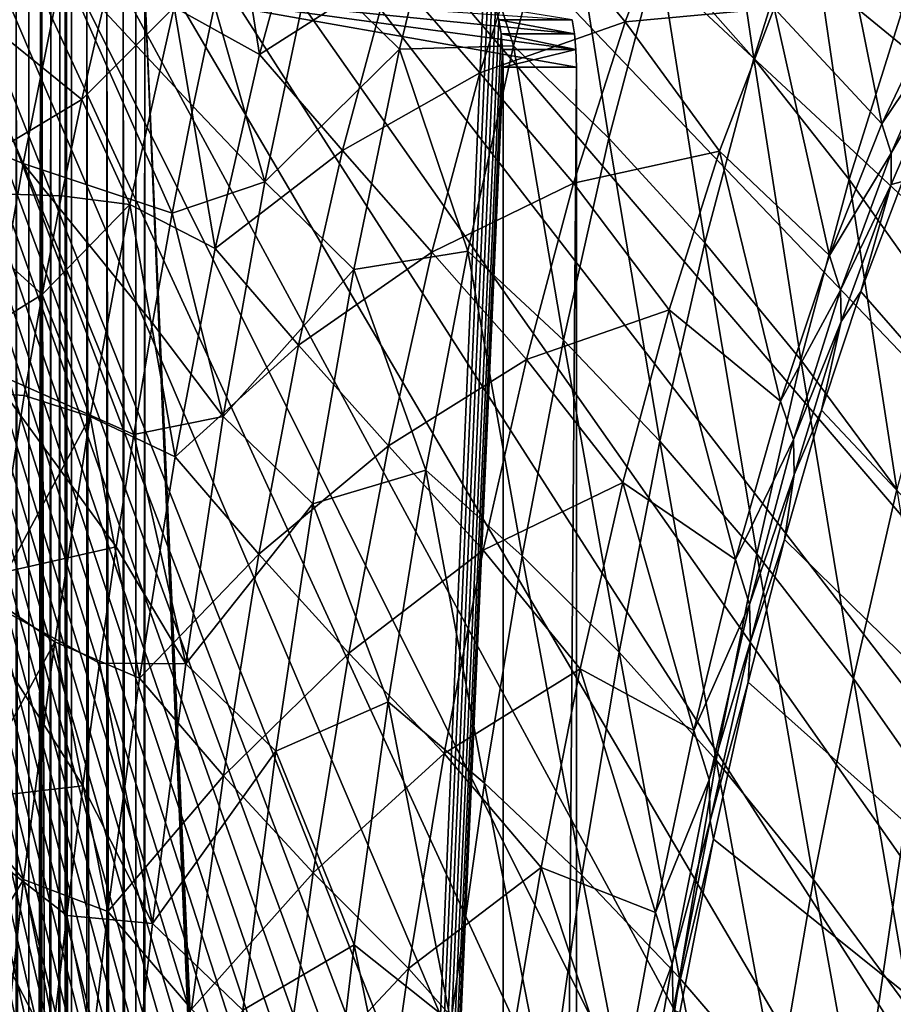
# Model space of a CAD drawing. Header units: millimetres. Extents: x 0 to 99, y -177 to 177.
# Tile 167 of 192: x 16 to 39, y 102 to 128. Entities that reach past the tile are written whole.
import ezdxf

# ---------------------------------------------------------------- set-up
doc = ezdxf.new("R2010")
doc.units = ezdxf.units.MM
doc.header["$LTSCALE"] = 26.699852
for name, color, linetype in [('10', 7, 'CONTINUOUS'), ('20', 7, 'CONTINUOUS'), ('3', 7, 'CONTINUOUS'), ('30', 7, 'CONTINUOUS'), ('5', 7, 'CONTINUOUS'), ('67', 7, 'CONTINUOUS'), ('68', 7, 'CONTINUOUS'), ('69', 7, 'CONTINUOUS'), ('70', 7, 'CONTINUOUS'), ('71', 7, 'CONTINUOUS'), ('73', 7, 'CONTINUOUS'), ('8', 7, 'CONTINUOUS'), ('96', 7, 'CONTINUOUS'), ('97', 7, 'CONTINUOUS')]:
    doc.layers.add(name, color=color, linetype=linetype)

msp = doc.modelspace()

# ---------------------------------------------------------------- linework, layer by layer
at = {"layer": '10', "color": 253, "linetype": 'Continuous', "true_color": 0x9ca8ab}
for points in [[(33.001, 130.06, -20.225), (34.421, 134.581, -14.897), (35.505, 127.222, -18.291), (33.001, 130.06, -20.225)], [(35.505, 127.222, -18.291), (34.421, 134.581, -14.897), (36.902, 131.667, -13.08), (35.505, 127.222, -18.291)], [(27.518, 132.845, -25.303), (26.196, 127.466, -30.32), (23.867, 129.758, -31.106), (27.518, 132.845, -25.303)], [(27.518, 132.845, -25.303), (29.19, 127.556, -26.882), (26.196, 127.466, -30.32), (27.518, 132.845, -25.303)], [(30.51, 132.564, -21.899), (29.19, 127.556, -26.882), (27.518, 132.845, -25.303), (30.51, 132.564, -21.899)], [(29.19, 127.556, -26.882), (30.51, 132.564, -21.899), (31.697, 125.128, -25.119), (29.19, 127.556, -26.882)], [(31.697, 125.128, -25.119), (30.51, 132.564, -21.899), (33.001, 130.06, -20.225), (31.697, 125.128, -25.119)], [(35.505, 127.222, -18.291), (36.902, 131.667, -13.08), (38.011, 124.043, -16.095), (35.505, 127.222, -18.291)], [(38.011, 124.043, -16.095), (36.902, 131.667, -13.08), (39.382, 128.4, -11.015), (38.011, 124.043, -16.095)], [(31.697, 125.128, -25.119), (33.001, 130.06, -20.225), (34.219, 122.378, -23.084), (31.697, 125.128, -25.119)], [(34.219, 122.378, -23.084), (33.001, 130.06, -20.225), (35.505, 127.222, -18.291), (34.219, 122.378, -23.084)], [(21.326, 128.622, -33.928), (23.867, 129.758, -31.106), (22.655, 123.977, -35.734), (21.326, 128.622, -33.928)], [(23.867, 129.758, -31.106), (26.196, 127.466, -30.32), (22.655, 123.977, -35.734), (23.867, 129.758, -31.106)], [(20.766, 125.959, -36.018), (21.326, 128.622, -33.928), (22.655, 123.977, -35.734), (20.766, 125.959, -36.018)], [(38.011, 124.043, -16.095), (39.382, 128.4, -11.015), (40.508, 120.515, -13.637), (38.011, 124.043, -16.095)], [(26.196, 127.466, -30.32), (24.996, 121.678, -34.881), (22.655, 123.977, -35.734), (26.196, 127.466, -30.32)], [(26.196, 127.466, -30.32), (27.985, 122.156, -31.437), (24.996, 121.678, -34.881), (26.196, 127.466, -30.32)], [(29.19, 127.556, -26.882), (27.985, 122.156, -31.437), (26.196, 127.466, -30.32), (29.19, 127.556, -26.882)], [(27.985, 122.156, -31.437), (29.19, 127.556, -26.882), (30.504, 119.814, -29.599), (27.985, 122.156, -31.437)], [(30.504, 119.814, -29.599), (29.19, 127.556, -26.882), (31.697, 125.128, -25.119), (30.504, 119.814, -29.599)], [(34.219, 122.378, -23.084), (35.505, 127.222, -18.291), (36.747, 119.3, -20.775), (34.219, 122.378, -23.084)], [(36.747, 119.3, -20.775), (35.505, 127.222, -18.291), (38.011, 124.043, -16.095), (36.747, 119.3, -20.775)], [(20.22, 123.155, -38.059), (20.766, 125.959, -36.018), (22.655, 123.977, -35.734), (20.22, 123.155, -38.059)], [(30.504, 119.814, -29.599), (31.697, 125.128, -25.119), (33.041, 117.165, -27.478), (30.504, 119.814, -29.599)], [(33.041, 117.165, -27.478), (31.697, 125.128, -25.119), (34.219, 122.378, -23.084), (33.041, 117.165, -27.478)], [(36.747, 119.3, -20.775), (38.011, 124.043, -16.095), (39.268, 115.888, -18.193), (36.747, 119.3, -20.775)], [(39.268, 115.888, -18.193), (38.011, 124.043, -16.095), (40.508, 120.515, -13.637), (39.268, 115.888, -18.193)], [(20.22, 123.155, -38.059), (22.655, 123.977, -35.734), (21.56, 117.814, -39.921), (20.22, 123.155, -38.059)], [(22.655, 123.977, -35.734), (24.996, 121.678, -34.881), (21.56, 117.814, -39.921), (22.655, 123.977, -35.734)], [(19.697, 120.263, -40.01), (20.22, 123.155, -38.059), (21.56, 117.814, -39.921), (19.697, 120.263, -40.01)], [(33.041, 117.165, -27.478), (34.219, 122.378, -23.084), (35.585, 114.202, -25.072), (33.041, 117.165, -27.478)], [(35.585, 114.202, -25.072), (34.219, 122.378, -23.084), (36.747, 119.3, -20.775), (35.585, 114.202, -25.072)], [(27.985, 122.156, -31.437), (26.889, 116.396, -35.585), (24.996, 121.678, -34.881), (27.985, 122.156, -31.437)], [(26.889, 116.396, -35.585), (27.985, 122.156, -31.437), (29.417, 114.151, -33.684), (26.889, 116.396, -35.585)], [(29.417, 114.151, -33.684), (27.985, 122.156, -31.437), (30.504, 119.814, -29.599), (29.417, 114.151, -33.684)], [(24.996, 121.678, -34.881), (23.912, 115.515, -39.009), (21.56, 117.814, -39.921), (24.996, 121.678, -34.881)], [(24.996, 121.678, -34.881), (26.889, 116.396, -35.585), (23.912, 115.515, -39.009), (24.996, 121.678, -34.881)], [(19.207, 117.339, -41.841), (19.697, 120.263, -40.01), (21.56, 117.814, -39.921), (19.207, 117.339, -41.841)], [(29.417, 114.151, -33.684), (30.504, 119.814, -29.599), (31.964, 111.613, -31.491), (29.417, 114.151, -33.684)], [(31.964, 111.613, -31.491), (30.504, 119.814, -29.599), (33.041, 117.165, -27.478), (31.964, 111.613, -31.491)], [(35.585, 114.202, -25.072), (36.747, 119.3, -20.775), (38.126, 110.919, -22.382), (35.585, 114.202, -25.072)], [(38.126, 110.919, -22.382), (36.747, 119.3, -20.775), (39.268, 115.888, -18.193), (38.126, 110.919, -22.382)], [(19.207, 117.339, -41.841), (21.56, 117.814, -39.921), (20.576, 111.305, -43.69), (19.207, 117.339, -41.841)], [(21.56, 117.814, -39.921), (23.912, 115.515, -39.009), (20.576, 111.305, -43.69), (21.56, 117.814, -39.921)], [(18.746, 114.381, -43.562), (19.207, 117.339, -41.841), (20.576, 111.305, -43.69), (18.746, 114.381, -43.562)], [(31.964, 111.613, -31.491), (33.041, 117.165, -27.478), (34.521, 108.777, -29.004), (31.964, 111.613, -31.491)], [(34.521, 108.777, -29.004), (33.041, 117.165, -27.478), (35.585, 114.202, -25.072), (34.521, 108.777, -29.004)], [(26.889, 116.396, -35.585), (25.896, 110.307, -39.344), (23.912, 115.515, -39.009), (26.889, 116.396, -35.585)], [(25.896, 110.307, -39.344), (26.889, 116.396, -35.585), (28.43, 108.168, -37.393), (25.896, 110.307, -39.344)], [(28.43, 108.168, -37.393), (26.889, 116.396, -35.585), (29.417, 114.151, -33.684), (28.43, 108.168, -37.393)], [(38.126, 110.919, -22.382), (39.268, 115.888, -18.193), (40.653, 107.309, -19.407), (38.126, 110.919, -22.382)], [(23.912, 115.515, -39.009), (22.939, 109.012, -42.726), (20.576, 111.305, -43.69), (23.912, 115.515, -39.009)], [(23.912, 115.515, -39.009), (25.896, 110.307, -39.344), (22.939, 109.012, -42.726), (23.912, 115.515, -39.009)], [(18.303, 111.324, -45.216), (18.746, 114.381, -43.562), (20.576, 111.305, -43.69), (18.303, 111.324, -45.216)], [(34.521, 108.777, -29.004), (35.585, 114.202, -25.072), (37.077, 105.636, -26.222), (34.521, 108.777, -29.004)], [(37.077, 105.636, -26.222), (35.585, 114.202, -25.072), (38.126, 110.919, -22.382), (37.077, 105.636, -26.222)], [(28.43, 108.168, -37.393), (29.417, 114.151, -33.684), (30.985, 105.752, -35.14), (28.43, 108.168, -37.393)], [(30.985, 105.752, -35.14), (29.417, 114.151, -33.684), (31.964, 111.613, -31.491), (30.985, 105.752, -35.14)], [(30.985, 105.752, -35.14), (31.964, 111.613, -31.491), (33.551, 103.053, -32.584), (30.985, 105.752, -35.14)], [(33.551, 103.053, -32.584), (31.964, 111.613, -31.491), (34.521, 108.777, -29.004), (33.551, 103.053, -32.584)], [(17.868, 108.097, -46.838), (18.303, 111.324, -45.216), (19.7, 104.481, -47.062), (17.868, 108.097, -46.838)], [(18.303, 111.324, -45.216), (20.576, 111.305, -43.69), (19.7, 104.481, -47.062), (18.303, 111.324, -45.216)], [(20.576, 111.305, -43.69), (22.939, 109.012, -42.726), (19.7, 104.481, -47.062), (20.576, 111.305, -43.69)], [(37.077, 105.636, -26.222), (38.126, 110.919, -22.382), (39.623, 102.185, -23.145), (37.077, 105.636, -26.222)], [(39.623, 102.185, -23.145), (38.126, 110.919, -22.382), (40.653, 107.309, -19.407), (39.623, 102.185, -23.145)], [(25.896, 110.307, -39.344), (25.003, 103.919, -42.732), (22.939, 109.012, -42.726), (25.896, 110.307, -39.344)], [(25.003, 103.919, -42.732), (25.896, 110.307, -39.344), (27.541, 101.895, -40.741), (25.003, 103.919, -42.732)], [(27.541, 101.895, -40.741), (25.896, 110.307, -39.344), (28.43, 108.168, -37.393), (27.541, 101.895, -40.741)], [(22.939, 109.012, -42.726), (22.07, 102.201, -46.05), (19.7, 104.481, -47.062), (22.939, 109.012, -42.726)], [(22.939, 109.012, -42.726), (25.003, 103.919, -42.732), (22.07, 102.201, -46.05), (22.939, 109.012, -42.726)], [(33.551, 103.053, -32.584), (34.521, 108.777, -29.004), (36.119, 100.066, -29.725), (33.551, 103.053, -32.584)], [(36.119, 100.066, -29.725), (34.521, 108.777, -29.004), (37.077, 105.636, -26.222), (36.119, 100.066, -29.725)], [(17.444, 104.689, -48.424), (17.868, 108.097, -46.838), (19.7, 104.481, -47.062), (17.444, 104.689, -48.424)], [(27.541, 101.895, -40.741), (28.43, 108.168, -37.393), (30.099, 99.609, -38.44), (27.541, 101.895, -40.741)], [(30.099, 99.609, -38.44), (28.43, 108.168, -37.393), (30.985, 105.752, -35.14), (30.099, 99.609, -38.44)], [(30.099, 99.609, -38.44), (30.985, 105.752, -35.14), (32.671, 97.058, -35.829), (30.099, 99.609, -38.44)], [(32.671, 97.058, -35.829), (30.985, 105.752, -35.14), (33.551, 103.053, -32.584), (32.671, 97.058, -35.829)], [(36.119, 100.066, -29.725), (37.077, 105.636, -26.222), (38.679, 96.785, -26.562), (36.119, 100.066, -29.725)], [(38.679, 96.785, -26.562), (37.077, 105.636, -26.222), (39.623, 102.185, -23.145), (38.679, 96.785, -26.562)], [(17.039, 101.177, -49.934), (17.444, 104.689, -48.424), (18.923, 97.378, -50.056), (17.039, 101.177, -49.934)], [(17.444, 104.689, -48.424), (19.7, 104.481, -47.062), (18.923, 97.378, -50.056), (17.444, 104.689, -48.424)], [(19.7, 104.481, -47.062), (22.07, 102.201, -46.05), (18.923, 97.378, -50.056), (19.7, 104.481, -47.062)], [(25.003, 103.919, -42.732), (24.205, 97.263, -45.767), (22.07, 102.201, -46.05), (25.003, 103.919, -42.732)], [(24.205, 97.263, -45.767), (25.003, 103.919, -42.732), (26.743, 95.361, -43.745), (24.205, 97.263, -45.767)], [(26.743, 95.361, -43.745), (25.003, 103.919, -42.732), (27.541, 101.895, -40.741), (26.743, 95.361, -43.745)], [(32.671, 97.058, -35.829), (33.551, 103.053, -32.584), (35.247, 94.235, -32.907), (32.671, 97.058, -35.829)], [(35.247, 94.235, -32.907), (33.551, 103.053, -32.584), (36.119, 100.066, -29.725), (35.247, 94.235, -32.907)]]:
    msp.add_3dface(points, dxfattribs=at)
at = {"layer": '20', "color": 253, "linetype": 'Continuous', "true_color": 0x9ca8ab}
for points in [[(38.318, 121.101, -1.397), (89.445, 62.517, 189.411), (39.414, 123.989, 2.692), (38.318, 121.101, -1.397)], [(37.291, 117.981, -5.232), (89.445, 62.517, 189.411), (38.318, 121.101, -1.397), (37.291, 117.981, -5.232)], [(36.31, 114.578, -8.894), (89.445, 62.517, 189.411), (37.291, 117.981, -5.232), (36.31, 114.578, -8.894)], [(35.362, 110.829, -12.429), (89.445, 62.517, 189.411), (36.31, 114.578, -8.894), (35.362, 110.829, -12.429)], [(34.447, 106.696, -15.846), (89.445, 62.517, 189.411), (35.362, 110.829, -12.429), (34.447, 106.696, -15.846)], [(33.561, 102.142, -19.153), (89.445, 62.517, 189.411), (34.447, 106.696, -15.846), (33.561, 102.142, -19.153)]]:
    msp.add_3dface(points, dxfattribs=at)
at = {"layer": '3', "color": 253, "linetype": 'Continuous', "true_color": 0x9ca8ab}
for points in [[(13.381, 131.335, -36.604), (16.298, 124.467, -39.67), (12.315, 126.067, -40.515), (13.381, 131.335, -36.604)], [(17.338, 129.643, -35.831), (16.298, 124.467, -39.67), (13.381, 131.335, -36.604), (17.338, 129.643, -35.831)], [(17.338, 129.643, -35.831), (20.22, 123.155, -38.059), (16.298, 124.467, -39.67), (17.338, 129.643, -35.831)], [(20.766, 125.959, -36.018), (20.22, 123.155, -38.059), (17.338, 129.643, -35.831), (20.766, 125.959, -36.018)], [(21.326, 128.622, -33.928), (20.766, 125.959, -36.018), (17.338, 129.643, -35.831), (21.326, 128.622, -33.928)], [(16.298, 124.467, -39.67), (15.345, 119.045, -43.167), (12.315, 126.067, -40.515), (16.298, 124.467, -39.67)], [(16.298, 124.467, -39.67), (19.207, 117.339, -41.841), (15.345, 119.045, -43.167), (16.298, 124.467, -39.67)], [(19.697, 120.263, -40.01), (19.207, 117.339, -41.841), (16.298, 124.467, -39.67), (19.697, 120.263, -40.01)], [(20.22, 123.155, -38.059), (19.697, 120.263, -40.01), (16.298, 124.467, -39.67), (20.22, 123.155, -38.059)], [(15.345, 119.045, -43.167), (18.746, 114.381, -43.562), (14.476, 113.417, -46.334), (15.345, 119.045, -43.167)], [(19.207, 117.339, -41.841), (18.746, 114.381, -43.562), (15.345, 119.045, -43.167), (19.207, 117.339, -41.841)], [(18.746, 114.381, -43.562), (18.303, 111.324, -45.216), (14.476, 113.417, -46.334), (18.746, 114.381, -43.562)], [(14.476, 113.417, -46.334), (17.868, 108.097, -46.838), (13.689, 107.62, -49.185), (14.476, 113.417, -46.334)], [(18.303, 111.324, -45.216), (17.868, 108.097, -46.838), (14.476, 113.417, -46.334), (18.303, 111.324, -45.216)], [(17.868, 108.097, -46.838), (17.444, 104.689, -48.424), (13.689, 107.62, -49.185), (17.868, 108.097, -46.838)], [(13.689, 107.62, -49.185), (17.039, 101.177, -49.934), (12.979, 101.682, -51.739), (13.689, 107.62, -49.185)], [(17.444, 104.689, -48.424), (17.039, 101.177, -49.934), (13.689, 107.62, -49.185), (17.444, 104.689, -48.424)]]:
    msp.add_3dface(points, dxfattribs=at)
at = {"layer": '30', "color": 253, "linetype": 'Continuous', "true_color": 0x9ca8ab}
for points in [[(40.556, 128.008, 7.565), (39.119, 124.738, 2.176), (40.496, 127.108, 6.885), (40.556, 128.008, 7.565)], [(39.119, 124.738, 2.176), (39.116, 123.91, 1.73), (40.496, 127.108, 6.885), (39.119, 124.738, 2.176)], [(39.116, 123.91, 1.73), (39.414, 123.989, 2.692), (40.496, 127.108, 6.885), (39.116, 123.91, 1.73)], [(39.119, 124.738, 2.176), (37.785, 121.132, -2.822), (39.116, 123.91, 1.73), (39.119, 124.738, 2.176)], [(37.785, 121.132, -2.822), (37.808, 120.307, -3.158), (39.116, 123.91, 1.73), (37.785, 121.132, -2.822)], [(37.808, 120.307, -3.158), (38.318, 121.101, -1.397), (39.116, 123.91, 1.73), (37.808, 120.307, -3.158)], [(38.318, 121.101, -1.397), (39.414, 123.989, 2.692), (39.116, 123.91, 1.73), (38.318, 121.101, -1.397)], [(37.785, 121.132, -2.822), (36.554, 117.206, -7.422), (37.808, 120.307, -3.158), (37.785, 121.132, -2.822)], [(37.291, 117.981, -5.232), (38.318, 121.101, -1.397), (37.808, 120.307, -3.158), (37.291, 117.981, -5.232)], [(36.554, 117.206, -7.422), (36.572, 116.289, -7.773), (37.808, 120.307, -3.158), (36.554, 117.206, -7.422)], [(36.572, 116.289, -7.773), (37.291, 117.981, -5.232), (37.808, 120.307, -3.158), (36.572, 116.289, -7.773)], [(36.31, 114.578, -8.894), (37.291, 117.981, -5.232), (36.572, 116.289, -7.773), (36.31, 114.578, -8.894)], [(36.554, 117.206, -7.422), (35.393, 112.866, -11.76), (36.572, 116.289, -7.773), (36.554, 117.206, -7.422)], [(35.393, 112.866, -11.76), (35.418, 111.893, -12.079), (36.572, 116.289, -7.773), (35.393, 112.866, -11.76)], [(35.418, 111.893, -12.079), (36.31, 114.578, -8.894), (36.572, 116.289, -7.773), (35.418, 111.893, -12.079)], [(35.362, 110.829, -12.429), (36.31, 114.578, -8.894), (35.418, 111.893, -12.079), (35.362, 110.829, -12.429)], [(35.393, 112.866, -11.76), (34.331, 108.261, -15.721), (35.418, 111.893, -12.079), (35.393, 112.866, -11.76)], [(34.331, 108.261, -15.721), (34.357, 107.178, -16.04), (35.418, 111.893, -12.079), (34.331, 108.261, -15.721)], [(34.357, 107.178, -16.04), (35.362, 110.829, -12.429), (35.418, 111.893, -12.079), (34.357, 107.178, -16.04)], [(34.447, 106.696, -15.846), (35.362, 110.829, -12.429), (34.357, 107.178, -16.04), (34.447, 106.696, -15.846)], [(34.331, 108.261, -15.721), (33.363, 103.422, -19.327), (34.357, 107.178, -16.04), (34.331, 108.261, -15.721)], [(33.363, 103.422, -19.327), (33.389, 102.206, -19.65), (34.357, 107.178, -16.04), (33.363, 103.422, -19.327)], [(33.389, 102.206, -19.65), (34.447, 106.696, -15.846), (34.357, 107.178, -16.04), (33.389, 102.206, -19.65)], [(33.561, 102.142, -19.153), (34.447, 106.696, -15.846), (33.389, 102.206, -19.65), (33.561, 102.142, -19.153)], [(33.363, 103.422, -19.327), (32.482, 98.355, -22.612), (33.389, 102.206, -19.65), (33.363, 103.422, -19.327)]]:
    msp.add_3dface(points, dxfattribs=at)
at = {"layer": '5', "color": 253, "linetype": 'Continuous', "true_color": 0x9ca8ab}
for points in [[(13.801, 123.728, -32.443), (17.841, 126.143, -28.276), (14.831, 128.585, -28.578), (13.801, 123.728, -32.443)], [(17.841, 126.143, -28.276), (18.401, 128.562, -26.172), (14.831, 128.585, -28.578), (17.841, 126.143, -28.276)], [(17.306, 123.617, -30.304), (17.841, 126.143, -28.276), (13.801, 123.728, -32.443), (17.306, 123.617, -30.304)], [(12.864, 118.589, -35.974), (16.8, 121.022, -32.233), (13.801, 123.728, -32.443), (12.864, 118.589, -35.974)], [(16.8, 121.022, -32.233), (17.306, 123.617, -30.304), (13.801, 123.728, -32.443), (16.8, 121.022, -32.233)], [(16.323, 118.36, -34.065), (16.8, 121.022, -32.233), (12.864, 118.589, -35.974), (16.323, 118.36, -34.065)], [(15.481, 113.024, -37.353), (16.323, 118.36, -34.065), (12.864, 118.589, -35.974), (15.481, 113.024, -37.353)]]:
    msp.add_3dface(points, dxfattribs=at)
at = {"layer": '67', "color": 253, "linetype": 'Continuous', "true_color": 0x9ca8ab}
for points in [[(28.915, -127, 46.967), (30.847, 127, 46.449), (28.915, 127, 46.967), (28.915, -127, 46.967)], [(30.847, -127, 46.449), (30.847, 127, 46.449), (28.915, -127, 46.967), (30.847, -127, 46.449)]]:
    msp.add_3dface(points, dxfattribs=at)
at = {"layer": '68', "color": 253, "linetype": 'Continuous', "true_color": 0x9ca8ab}
for points in [[(16.117, 129, 3.5), (16.45, -129, 3.539), (16.45, 129, 3.539), (16.117, 129, 3.5)], [(16.117, 129, 3.5), (16.117, -129, 3.5), (16.45, -129, 3.539), (16.117, 129, 3.5)], [(16.45, -129, 3.539), (16.753, -129, 3.641), (16.752, 129, 3.641), (16.45, -129, 3.539)], [(16.45, -129, 3.539), (16.752, 129, 3.641), (16.45, 129, 3.539), (16.45, -129, 3.539)], [(16.753, -129, 3.641), (17.029, 129, 3.811), (16.752, 129, 3.641), (16.753, -129, 3.641)], [(16.753, -129, 3.641), (17.03, -129, 3.811), (17.029, 129, 3.811), (16.753, -129, 3.641)], [(17.03, -129, 3.811), (17.265, 129, 4.034), (17.029, 129, 3.811), (17.03, -129, 3.811)], [(17.03, -129, 3.811), (17.265, -129, 4.035), (17.265, 129, 4.034), (17.03, -129, 3.811)], [(17.265, -129, 4.035), (17.442, 129, 4.3), (17.265, 129, 4.034), (17.265, -129, 4.035)], [(17.265, -129, 4.035), (17.442, -129, 4.3), (17.442, 129, 4.3), (17.265, -129, 4.035)], [(17.566, -129, 4.612), (17.566, 129, 4.612), (17.442, 129, 4.3), (17.566, -129, 4.612)], [(17.442, -129, 4.3), (17.566, -129, 4.612), (17.442, 129, 4.3), (17.442, -129, 4.3)]]:
    msp.add_3dface(points, dxfattribs=at)
at = {"layer": '69', "color": 253, "linetype": 'Continuous', "true_color": 0x9ca8ab}
for points in [[(28.397, 129, 45.035), (17.566, -129, 4.612), (28.517, 128.94, 45.483), (28.397, 129, 45.035)], [(17.566, -129, 4.612), (28.397, 129, 45.035), (17.566, 129, 4.612), (17.566, -129, 4.612)], [(28.517, 128.94, 45.483), (17.566, -129, 4.612), (28.624, 128.796, 45.882), (28.517, 128.94, 45.483)], [(28.624, 128.796, 45.882), (17.566, -129, 4.612), (28.719, 128.564, 46.237), (28.624, 128.796, 45.882)], [(28.719, 128.564, 46.237), (17.566, -129, 4.612), (28.802, 128.244, 46.545), (28.719, 128.564, 46.237)], [(28.802, 128.244, 46.545), (17.566, -129, 4.612), (28.862, 127.877, 46.77), (28.802, 128.244, 46.545)], [(28.862, 127.877, 46.77), (17.566, -129, 4.612), (28.899, 127.464, 46.909), (28.862, 127.877, 46.77)], [(17.566, -129, 4.612), (28.915, 127, 46.967), (28.899, 127.464, 46.909), (17.566, -129, 4.612)], [(17.566, -129, 4.612), (28.915, -127, 46.967), (28.915, 127, 46.967), (17.566, -129, 4.612)]]:
    msp.add_3dface(points, dxfattribs=at)
at = {"layer": '70', "color": 253, "linetype": 'Continuous', "true_color": 0x9ca8ab}
for points in [[(16.117, -129, 1.5), (16.117, 129, 1.5), (16.788, 129, 1.569), (16.117, -129, 1.5)], [(16.787, -129, 1.569), (16.117, -129, 1.5), (16.788, 129, 1.569), (16.787, -129, 1.569)], [(17.405, -129, 1.747), (16.787, -129, 1.569), (16.788, 129, 1.569), (17.405, -129, 1.747)], [(17.405, -129, 1.747), (16.788, 129, 1.569), (17.406, 129, 1.747), (17.405, -129, 1.747)], [(17.976, -129, 2.036), (17.405, -129, 1.747), (17.406, 129, 1.747), (17.976, -129, 2.036)], [(17.976, -129, 2.036), (17.406, 129, 1.747), (17.977, 129, 2.037), (17.976, -129, 2.036)], [(18.498, -129, 2.436), (17.976, -129, 2.036), (17.977, 129, 2.037), (18.498, -129, 2.436)], [(18.498, -129, 2.436), (17.977, 129, 2.037), (18.498, 129, 2.437), (18.498, -129, 2.436)], [(18.926, -129, 2.913), (18.498, -129, 2.436), (18.498, 129, 2.437), (18.926, -129, 2.913)], [(18.926, -129, 2.913), (18.498, 129, 2.437), (18.926, 129, 2.913), (18.926, -129, 2.913)], [(19.257, -129, 3.464), (18.926, -129, 2.913), (18.926, 129, 2.913), (19.257, -129, 3.464)], [(19.257, -129, 3.464), (18.926, 129, 2.913), (19.257, 129, 3.464), (19.257, -129, 3.464)], [(19.257, -129, 3.464), (19.257, 129, 3.464), (19.498, 129, 4.094), (19.257, -129, 3.464)], [(19.498, -129, 4.094), (19.257, -129, 3.464), (19.498, 129, 4.094), (19.498, -129, 4.094)]]:
    msp.add_3dface(points, dxfattribs=at)
at = {"layer": '71', "color": 253, "linetype": 'Continuous', "true_color": 0x9ca8ab}
for points in [[(30.831, 127.464, 46.391), (19.498, 129, 4.094), (30.794, 127.877, 46.252), (30.831, 127.464, 46.391)], [(30.734, -128.244, 46.028), (19.498, 129, 4.094), (30.794, -127.877, 46.253), (30.734, -128.244, 46.028)], [(30.794, 127.877, 46.252), (19.498, 129, 4.094), (30.734, 128.245, 46.027), (30.794, 127.877, 46.252)], [(30.794, -127.877, 46.253), (19.498, 129, 4.094), (30.831, -127.464, 46.391), (30.794, -127.877, 46.253)], [(30.651, -128.564, 45.719), (19.498, 129, 4.094), (30.734, -128.244, 46.028), (30.651, -128.564, 45.719)], [(30.556, -128.796, 45.364), (19.498, 129, 4.094), (30.651, -128.564, 45.719), (30.556, -128.796, 45.364)], [(19.498, 129, 4.094), (30.847, -127, 46.449), (30.831, -127.464, 46.391), (19.498, 129, 4.094)], [(30.449, -128.94, 44.965), (19.498, 129, 4.094), (30.556, -128.796, 45.364), (30.449, -128.94, 44.965)], [(30.847, 127, 46.449), (19.498, 129, 4.094), (30.831, 127.464, 46.391), (30.847, 127, 46.449)], [(19.498, 129, 4.094), (30.847, 127, 46.449), (30.847, -127, 46.449), (19.498, 129, 4.094)], [(30.329, -129, 44.517), (19.498, 129, 4.094), (30.449, -128.94, 44.965), (30.329, -129, 44.517)], [(30.329, -129, 44.517), (19.498, -129, 4.094), (19.498, 129, 4.094), (30.329, -129, 44.517)]]:
    msp.add_3dface(points, dxfattribs=at)
at = {"layer": '73', "color": 253, "linetype": 'Continuous', "true_color": 0x9ca8ab}
for points in [[(28.719, 128.564, 46.237), (28.802, 128.244, 46.545), (30.734, 128.245, 46.027), (28.719, 128.564, 46.237)], [(28.802, 128.244, 46.545), (30.794, 127.877, 46.252), (30.734, 128.245, 46.027), (28.802, 128.244, 46.545)], [(28.802, 128.244, 46.545), (28.862, 127.877, 46.77), (30.794, 127.877, 46.252), (28.802, 128.244, 46.545)], [(28.862, 127.877, 46.77), (30.831, 127.464, 46.391), (30.794, 127.877, 46.252), (28.862, 127.877, 46.77)], [(28.862, 127.877, 46.77), (28.899, 127.464, 46.909), (30.831, 127.464, 46.391), (28.862, 127.877, 46.77)], [(28.899, 127.464, 46.909), (28.915, 127, 46.967), (30.831, 127.464, 46.391), (28.899, 127.464, 46.909)], [(28.915, 127, 46.967), (30.847, 127, 46.449), (30.831, 127.464, 46.391), (28.915, 127, 46.967)]]:
    msp.add_3dface(points, dxfattribs=at)
at = {"layer": '8', "color": 253, "linetype": 'Continuous', "true_color": 0x9ca8ab}
for points in [[(20.265, 128.576, -24.567), (22.511, 127.328, -23.136), (21.557, 133.353, -19.709), (20.265, 128.576, -24.567)], [(22.511, 127.328, -23.136), (23.797, 132.027, -18.309), (21.557, 133.353, -19.709), (22.511, 127.328, -23.136)], [(22.511, 127.328, -23.136), (25.968, 129.541, -17.425), (23.797, 132.027, -18.309), (22.511, 127.328, -23.136)], [(33.591, 132.014, -3.594), (29.677, 131.147, -10.894), (32.121, 128.189, -9.001), (33.591, 132.014, -3.594)], [(33.591, 132.014, -3.594), (32.121, 128.189, -9.001), (36.04, 128.551, -1.545), (33.591, 132.014, -3.594)], [(37.586, 131.906, 4.113), (36.04, 128.551, -1.545), (38.872, 125.502, 2.148), (37.586, 131.906, 4.113)], [(40.343, 128.598, 7.519), (37.586, 131.906, 4.113), (38.872, 125.502, 2.148), (40.343, 128.598, 7.519)], [(29.677, 131.147, -10.894), (25.968, 129.541, -17.425), (28.302, 126.843, -15.988), (29.677, 131.147, -10.894)], [(29.677, 131.147, -10.894), (28.302, 126.843, -15.988), (32.121, 128.189, -9.001), (29.677, 131.147, -10.894)], [(24.696, 124.809, -22.188), (25.968, 129.541, -17.425), (22.511, 127.328, -23.136), (24.696, 124.809, -22.188)], [(25.968, 129.541, -17.425), (24.696, 124.809, -22.188), (28.302, 126.843, -15.988), (25.968, 129.541, -17.425)], [(18.401, 128.562, -26.172), (17.841, 126.143, -28.276), (20.265, 128.576, -24.567), (18.401, 128.562, -26.172)], [(17.841, 126.143, -28.276), (19.101, 123.387, -29.012), (20.265, 128.576, -24.567), (17.841, 126.143, -28.276)], [(19.101, 123.387, -29.012), (21.346, 122.227, -27.558), (20.265, 128.576, -24.567), (19.101, 123.387, -29.012)], [(21.346, 122.227, -27.558), (22.511, 127.328, -23.136), (20.265, 128.576, -24.567), (21.346, 122.227, -27.558)], [(36.04, 128.551, -1.545), (32.121, 128.189, -9.001), (34.604, 124.786, -6.81), (36.04, 128.551, -1.545)], [(36.04, 128.551, -1.545), (34.604, 124.786, -6.81), (37.493, 122.042, -2.882), (36.04, 128.551, -1.545)], [(38.872, 125.502, 2.148), (36.04, 128.551, -1.545), (37.493, 122.042, -2.882), (38.872, 125.502, 2.148)], [(40.343, 128.598, 7.519), (38.872, 125.502, 2.148), (40.556, 128.008, 7.565), (40.343, 128.598, 7.519)], [(32.121, 128.189, -9.001), (28.302, 126.843, -15.988), (30.769, 123.945, -13.99), (32.121, 128.189, -9.001)], [(32.121, 128.189, -9.001), (30.769, 123.945, -13.99), (34.604, 124.786, -6.81), (32.121, 128.189, -9.001)], [(40.556, 128.008, 7.565), (38.872, 125.502, 2.148), (39.119, 124.738, 2.176), (40.556, 128.008, 7.565)], [(21.346, 122.227, -27.558), (24.696, 124.809, -22.188), (22.511, 127.328, -23.136), (21.346, 122.227, -27.558)], [(28.302, 126.843, -15.988), (24.696, 124.809, -22.188), (27.045, 122.13, -20.675), (28.302, 126.843, -15.988)], [(28.302, 126.843, -15.988), (27.045, 122.13, -20.675), (30.769, 123.945, -13.99), (28.302, 126.843, -15.988)], [(17.841, 126.143, -28.276), (17.306, 123.617, -30.304), (19.101, 123.387, -29.012), (17.841, 126.143, -28.276)], [(38.872, 125.502, 2.148), (37.493, 122.042, -2.882), (39.119, 124.738, 2.176), (38.872, 125.502, 2.148)], [(23.541, 119.683, -26.553), (24.696, 124.809, -22.188), (21.346, 122.227, -27.558), (23.541, 119.683, -26.553)], [(24.696, 124.809, -22.188), (23.541, 119.683, -26.553), (27.045, 122.13, -20.675), (24.696, 124.809, -22.188)], [(34.604, 124.786, -6.81), (30.769, 123.945, -13.99), (33.279, 120.619, -11.675), (34.604, 124.786, -6.81)], [(34.604, 124.786, -6.81), (33.279, 120.619, -11.675), (36.213, 118.218, -7.556), (34.604, 124.786, -6.81)], [(37.493, 122.042, -2.882), (34.604, 124.786, -6.81), (36.213, 118.218, -7.556), (37.493, 122.042, -2.882)], [(39.119, 124.738, 2.176), (37.493, 122.042, -2.882), (37.785, 121.132, -2.822), (39.119, 124.738, 2.176)], [(30.769, 123.945, -13.99), (27.045, 122.13, -20.675), (29.529, 119.306, -18.587), (30.769, 123.945, -13.99)], [(30.769, 123.945, -13.99), (29.529, 119.306, -18.587), (33.279, 120.619, -11.675), (30.769, 123.945, -13.99)], [(17.306, 123.617, -30.304), (16.8, 121.022, -32.233), (19.101, 123.387, -29.012), (17.306, 123.617, -30.304)], [(16.8, 121.022, -32.233), (18.059, 117.814, -33.059), (19.101, 123.387, -29.012), (16.8, 121.022, -32.233)], [(18.059, 117.814, -33.059), (20.298, 116.753, -31.592), (19.101, 123.387, -29.012), (18.059, 117.814, -33.059)], [(20.298, 116.753, -31.592), (21.346, 122.227, -27.558), (19.101, 123.387, -29.012), (20.298, 116.753, -31.592)], [(20.298, 116.753, -31.592), (23.541, 119.683, -26.553), (21.346, 122.227, -27.558), (20.298, 116.753, -31.592)], [(27.045, 122.13, -20.675), (23.541, 119.683, -26.553), (25.9, 117.035, -24.973), (27.045, 122.13, -20.675)], [(27.045, 122.13, -20.675), (25.9, 117.035, -24.973), (29.529, 119.306, -18.587), (27.045, 122.13, -20.675)], [(37.493, 122.042, -2.882), (36.213, 118.218, -7.556), (37.785, 121.132, -2.822), (37.493, 122.042, -2.882)], [(16.8, 121.022, -32.233), (16.323, 118.36, -34.065), (18.059, 117.814, -33.059), (16.8, 121.022, -32.233)], [(37.785, 121.132, -2.822), (36.213, 118.218, -7.556), (36.554, 117.206, -7.422), (37.785, 121.132, -2.822)], [(33.279, 120.619, -11.675), (29.529, 119.306, -18.587), (32.06, 116.073, -16.165), (33.279, 120.619, -11.675)], [(33.279, 120.619, -11.675), (32.06, 116.073, -16.165), (35.027, 114.049, -11.89), (33.279, 120.619, -11.675)], [(36.213, 118.218, -7.556), (33.279, 120.619, -11.675), (35.027, 114.049, -11.89), (36.213, 118.218, -7.556)], [(22.498, 114.192, -30.533), (23.541, 119.683, -26.553), (20.298, 116.753, -31.592), (22.498, 114.192, -30.533)], [(23.541, 119.683, -26.553), (22.498, 114.192, -30.533), (25.9, 117.035, -24.973), (23.541, 119.683, -26.553)], [(29.529, 119.306, -18.587), (25.9, 117.035, -24.973), (28.395, 114.3, -22.808), (29.529, 119.306, -18.587)], [(29.529, 119.306, -18.587), (28.395, 114.3, -22.808), (32.06, 116.073, -16.165), (29.529, 119.306, -18.587)], [(16.323, 118.36, -34.065), (15.481, 113.024, -37.353), (18.059, 117.814, -33.059), (16.323, 118.36, -34.065)], [(36.213, 118.218, -7.556), (35.027, 114.049, -11.89), (36.554, 117.206, -7.422), (36.213, 118.218, -7.556)], [(15.481, 113.024, -37.353), (17.131, 111.886, -36.723), (18.059, 117.814, -33.059), (15.481, 113.024, -37.353)], [(17.131, 111.886, -36.723), (19.359, 110.934, -35.25), (18.059, 117.814, -33.059), (17.131, 111.886, -36.723)], [(19.359, 110.934, -35.25), (20.298, 116.753, -31.592), (18.059, 117.814, -33.059), (19.359, 110.934, -35.25)], [(25.9, 117.035, -24.973), (22.498, 114.192, -30.533), (24.862, 111.586, -28.895), (25.9, 117.035, -24.973)], [(25.9, 117.035, -24.973), (24.862, 111.586, -28.895), (28.395, 114.3, -22.808), (25.9, 117.035, -24.973)], [(36.554, 117.206, -7.422), (35.027, 114.049, -11.89), (35.393, 112.866, -11.76), (36.554, 117.206, -7.422)], [(19.359, 110.934, -35.25), (22.498, 114.192, -30.533), (20.298, 116.753, -31.592), (19.359, 110.934, -35.25)], [(32.06, 116.073, -16.165), (28.395, 114.3, -22.808), (30.94, 111.174, -20.295), (32.06, 116.073, -16.165)], [(32.06, 116.073, -16.165), (30.94, 111.174, -20.295), (33.93, 109.558, -15.901), (32.06, 116.073, -16.165)], [(35.027, 114.049, -11.89), (32.06, 116.073, -16.165), (33.93, 109.558, -15.901), (35.027, 114.049, -11.89)], [(21.562, 108.365, -34.144), (22.498, 114.192, -30.533), (19.359, 110.934, -35.25), (21.562, 108.365, -34.144)], [(22.498, 114.192, -30.533), (21.562, 108.365, -34.144), (24.862, 111.586, -28.895), (22.498, 114.192, -30.533)], [(28.395, 114.3, -22.808), (24.862, 111.586, -28.895), (27.363, 108.952, -26.668), (28.395, 114.3, -22.808)], [(28.395, 114.3, -22.808), (27.363, 108.952, -26.668), (30.94, 111.174, -20.295), (28.395, 114.3, -22.808)], [(35.027, 114.049, -11.89), (33.93, 109.558, -15.901), (35.393, 112.866, -11.76), (35.027, 114.049, -11.89)], [(15.481, 113.024, -37.353), (14.732, 107.49, -40.314), (17.131, 111.886, -36.723), (15.481, 113.024, -37.353)], [(35.393, 112.866, -11.76), (33.93, 109.558, -15.901), (34.331, 108.261, -15.721), (35.393, 112.866, -11.76)], [(14.732, 107.49, -40.314), (16.31, 105.633, -40.022), (17.131, 111.886, -36.723), (14.732, 107.49, -40.314)], [(16.31, 105.633, -40.022), (18.525, 104.799, -38.55), (17.131, 111.886, -36.723), (16.31, 105.633, -40.022)], [(18.525, 104.799, -38.55), (19.359, 110.934, -35.25), (17.131, 111.886, -36.723), (18.525, 104.799, -38.55)], [(24.862, 111.586, -28.895), (21.562, 108.365, -34.144), (23.926, 105.811, -32.456), (24.862, 111.586, -28.895)], [(24.862, 111.586, -28.895), (23.926, 105.811, -32.456), (27.363, 108.952, -26.668), (24.862, 111.586, -28.895)], [(30.94, 111.174, -20.295), (27.363, 108.952, -26.668), (29.918, 105.949, -24.078), (30.94, 111.174, -20.295)], [(30.94, 111.174, -20.295), (29.918, 105.949, -24.078), (32.919, 104.767, -19.598), (30.94, 111.174, -20.295)], [(33.93, 109.558, -15.901), (30.94, 111.174, -20.295), (32.919, 104.767, -19.598), (33.93, 109.558, -15.901)], [(18.525, 104.799, -38.55), (21.562, 108.365, -34.144), (19.359, 110.934, -35.25), (18.525, 104.799, -38.55)], [(33.93, 109.558, -15.901), (32.919, 104.767, -19.598), (34.331, 108.261, -15.721), (33.93, 109.558, -15.901)], [(27.363, 108.952, -26.668), (23.926, 105.811, -32.456), (26.429, 103.292, -30.178), (27.363, 108.952, -26.668)], [(27.363, 108.952, -26.668), (26.429, 103.292, -30.178), (29.918, 105.949, -24.078), (27.363, 108.952, -26.668)], [(20.726, 102.231, -37.4), (21.562, 108.365, -34.144), (18.525, 104.799, -38.55), (20.726, 102.231, -37.4)], [(21.562, 108.365, -34.144), (20.726, 102.231, -37.4), (23.926, 105.811, -32.456), (21.562, 108.365, -34.144)], [(34.331, 108.261, -15.721), (32.919, 104.767, -19.598), (33.363, 103.422, -19.327), (34.331, 108.261, -15.721)], [(14.732, 107.49, -40.314), (14.085, 101.917, -42.912), (16.31, 105.633, -40.022), (14.732, 107.49, -40.314)], [(29.918, 105.949, -24.078), (26.429, 103.292, -30.178), (28.988, 100.424, -27.525), (29.918, 105.949, -24.078)], [(29.918, 105.949, -24.078), (28.988, 100.424, -27.525), (31.992, 99.699, -22.991), (29.918, 105.949, -24.078)], [(32.919, 104.767, -19.598), (29.918, 105.949, -24.078), (31.992, 99.699, -22.991), (32.919, 104.767, -19.598)], [(14.085, 101.917, -42.912), (15.59, 99.086, -42.972), (16.31, 105.633, -40.022), (14.085, 101.917, -42.912)], [(15.59, 99.086, -42.972), (17.788, 98.378, -41.509), (16.31, 105.633, -40.022), (15.59, 99.086, -42.972)], [(17.788, 98.378, -41.509), (18.525, 104.799, -38.55), (16.31, 105.633, -40.022), (17.788, 98.378, -41.509)], [(23.926, 105.811, -32.456), (20.726, 102.231, -37.4), (23.088, 99.741, -35.672), (23.926, 105.811, -32.456)], [(23.926, 105.811, -32.456), (23.088, 99.741, -35.672), (26.429, 103.292, -30.178), (23.926, 105.811, -32.456)], [(17.788, 98.378, -41.509), (20.726, 102.231, -37.4), (18.525, 104.799, -38.55), (17.788, 98.378, -41.509)], [(32.919, 104.767, -19.598), (31.992, 99.699, -22.991), (33.363, 103.422, -19.327), (32.919, 104.767, -19.598)], [(33.363, 103.422, -19.327), (31.992, 99.699, -22.991), (32.482, 98.355, -22.612), (33.363, 103.422, -19.327)], [(26.429, 103.292, -30.178), (23.088, 99.741, -35.672), (25.587, 97.347, -33.353), (26.429, 103.292, -30.178)], [(26.429, 103.292, -30.178), (25.587, 97.347, -33.353), (28.988, 100.424, -27.525), (26.429, 103.292, -30.178)]]:
    msp.add_3dface(points, dxfattribs=at)
at = {"layer": '96', "color": 253, "linetype": 'Continuous', "true_color": 0x9ca8ab}
for points in [[(1.154, 156.532, 4.792), (1.154, -156.532, 4.792), (46.606, 156.114, 174.424), (1.154, 156.532, 4.792)], [(46.606, 156.114, 174.424), (1.154, -156.532, 4.792), (48.14, 152.949, 180.147), (46.606, 156.114, 174.424)], [(48.14, 152.949, 180.147), (1.154, -156.532, 4.792), (49.621, 149.375, 185.673), (48.14, 152.949, 180.147)], [(49.621, 149.375, 185.673), (1.154, -156.532, 4.792), (51.025, 145.341, 190.915), (49.621, 149.375, 185.673)], [(51.025, 145.341, 190.915), (1.154, -156.532, 4.792), (52.366, 140.87, 195.918), (51.025, 145.341, 190.915)], [(52.366, 140.87, 195.918), (1.154, -156.532, 4.792), (53.635, 135.955, 200.654), (52.366, 140.87, 195.918)], [(53.635, 135.955, 200.654), (1.154, -156.532, 4.792), (54.824, 130.583, 205.091), (53.635, 135.955, 200.654)], [(54.824, 130.583, 205.091), (1.154, -156.532, 4.792), (55.937, 124.75, 209.244), (54.824, 130.583, 205.091)], [(55.937, 124.75, 209.244), (1.154, -156.532, 4.792), (56.97, 118.474, 213.102), (55.937, 124.75, 209.244)], [(56.97, 118.474, 213.102), (1.154, -156.532, 4.792), (57.919, 111.773, 216.645), (56.97, 118.474, 213.102)], [(57.919, 111.773, 216.645), (1.154, -156.532, 4.792), (58.786, 104.617, 219.879), (57.919, 111.773, 216.645)], [(58.786, 104.617, 219.879), (1.154, -156.532, 4.792), (59.569, 97.055, 222.802), (58.786, 104.617, 219.879)]]:
    msp.add_3dface(points, dxfattribs=at)
at = {"layer": '97', "color": 253, "linetype": 'Continuous', "true_color": 0x9ca8ab}
for points in [[(4.052, -156.532, 4.016), (4.052, 156.532, 4.016), (49.518, -156.101, 173.699), (4.052, -156.532, 4.016)], [(4.052, 156.532, 4.016), (65.94, 0, 234.988), (65.937, -5.944, 234.977), (4.052, 156.532, 4.016)], [(65.94, 0, 234.988), (4.052, 156.532, 4.016), (65.921, 11.395, 234.916), (65.94, 0, 234.988)], [(4.052, 156.532, 4.016), (65.937, -5.944, 234.977), (65.917, -11.767, 234.9), (4.052, 156.532, 4.016)], [(4.052, 156.532, 4.016), (65.917, -11.767, 234.9), (65.879, -17.469, 234.757), (4.052, 156.532, 4.016)], [(4.052, 156.532, 4.016), (65.879, -17.469, 234.757), (65.823, -23.051, 234.55), (4.052, 156.532, 4.016)], [(4.052, 156.532, 4.016), (65.823, -23.051, 234.55), (65.75, -28.512, 234.276), (4.052, 156.532, 4.016)], [(4.052, 156.532, 4.016), (65.75, -28.512, 234.276), (65.659, -33.853, 233.938), (4.052, 156.532, 4.016)], [(4.052, 156.532, 4.016), (65.659, -33.853, 233.938), (65.551, -39.068, 233.535), (4.052, 156.532, 4.016)], [(4.052, 156.532, 4.016), (65.551, -39.068, 233.535), (65.426, -44.152, 233.068), (4.052, 156.532, 4.016)], [(4.052, 156.532, 4.016), (65.426, -44.152, 233.068), (65.284, -49.113, 232.537), (4.052, 156.532, 4.016)], [(4.052, 156.532, 4.016), (65.284, -49.113, 232.537), (65.123, -53.96, 231.939), (4.052, 156.532, 4.016)], [(4.052, 156.532, 4.016), (65.123, -53.96, 231.939), (64.945, -58.702, 231.272), (4.052, 156.532, 4.016)], [(4.052, 156.532, 4.016), (64.945, -58.702, 231.272), (64.747, -63.346, 230.534), (4.052, 156.532, 4.016)], [(4.052, 156.532, 4.016), (64.747, -63.346, 230.534), (64.531, -67.894, 229.727), (4.052, 156.532, 4.016)], [(4.052, 156.532, 4.016), (64.531, -67.894, 229.727), (64.297, -72.331, 228.856), (4.052, 156.532, 4.016)], [(4.052, 156.532, 4.016), (64.297, -72.331, 228.856), (64.046, -76.661, 227.918), (4.052, 156.532, 4.016)], [(4.052, 156.532, 4.016), (64.046, -76.661, 227.918), (63.775, -80.893, 226.908), (4.052, 156.532, 4.016)], [(4.052, 156.532, 4.016), (63.775, -80.893, 226.908), (63.484, -85.032, 225.82), (4.052, 156.532, 4.016)], [(4.052, 156.532, 4.016), (63.484, -85.032, 225.82), (63.171, -89.088, 224.651), (4.052, 156.532, 4.016)], [(4.052, 156.532, 4.016), (63.171, -89.088, 224.651), (62.834, -93.066, 223.396), (4.052, 156.532, 4.016)], [(4.052, 156.532, 4.016), (62.834, -93.066, 223.396), (62.476, -96.969, 222.058), (4.052, 156.532, 4.016)], [(4.052, 156.532, 4.016), (62.476, -96.969, 222.058), (62.096, -100.789, 220.642), (4.052, 156.532, 4.016)], [(4.052, 156.532, 4.016), (62.096, -100.789, 220.642), (61.695, -104.518, 219.145), (4.052, 156.532, 4.016)], [(4.052, 156.532, 4.016), (61.695, -104.518, 219.145), (61.273, -108.147, 217.571), (4.052, 156.532, 4.016)], [(4.052, 156.532, 4.016), (61.273, -108.147, 217.571), (60.831, -111.668, 215.918), (4.052, 156.532, 4.016)], [(4.052, 156.532, 4.016), (60.831, -111.668, 215.918), (60.367, -115.074, 214.188), (4.052, 156.532, 4.016)], [(4.052, 156.532, 4.016), (60.367, -115.074, 214.188), (59.882, -118.376, 212.376), (4.052, 156.532, 4.016)], [(4.052, 156.532, 4.016), (59.882, -118.376, 212.376), (59.374, -121.577, 210.484), (4.052, 156.532, 4.016)], [(4.052, 156.532, 4.016), (59.374, -121.577, 210.484), (58.847, -124.671, 208.514), (4.052, 156.532, 4.016)], [(4.052, 156.532, 4.016), (58.847, -124.671, 208.514), (58.299, -127.655, 206.47), (4.052, 156.532, 4.016)], [(4.052, 156.532, 4.016), (58.299, -127.655, 206.47), (57.732, -130.525, 204.356), (4.052, 156.532, 4.016)], [(4.052, 156.532, 4.016), (57.732, -130.525, 204.356), (57.148, -133.277, 202.174), (4.052, 156.532, 4.016)], [(4.052, 156.532, 4.016), (57.148, -133.277, 202.174), (56.544, -135.909, 199.92), (4.052, 156.532, 4.016)], [(4.052, 156.532, 4.016), (56.544, -135.909, 199.92), (55.276, -140.828, 195.189), (4.052, 156.532, 4.016)], [(4.052, 156.532, 4.016), (55.276, -140.828, 195.189), (53.937, -145.301, 190.192), (4.052, 156.532, 4.016)], [(4.052, 156.532, 4.016), (53.937, -145.301, 190.192), (52.533, -149.342, 184.952), (4.052, 156.532, 4.016)], [(4.052, 156.532, 4.016), (52.533, -149.342, 184.952), (51.052, -152.926, 179.425), (4.052, 156.532, 4.016)], [(4.052, 156.532, 4.016), (51.052, -152.926, 179.425), (49.518, -156.101, 173.699), (4.052, 156.532, 4.016)], [(65.921, 11.395, 234.916), (4.052, 156.532, 4.016), (65.835, 22.35, 234.594), (65.921, 11.395, 234.916)], [(65.835, 22.35, 234.594), (4.052, 156.532, 4.016), (65.681, 32.865, 234.021), (65.835, 22.35, 234.594)], [(65.681, 32.865, 234.021), (4.052, 156.532, 4.016), (65.462, 42.921, 233.203), (65.681, 32.865, 234.021)], [(65.462, 42.921, 233.203), (4.052, 156.532, 4.016), (65.176, 52.53, 232.135), (65.462, 42.921, 233.203)], [(65.176, 52.53, 232.135), (4.052, 156.532, 4.016), (64.819, 61.754, 230.802), (65.176, 52.53, 232.135)], [(64.819, 61.754, 230.802), (4.052, 156.532, 4.016), (64.391, 70.613, 229.206), (64.819, 61.754, 230.802)], [(64.391, 70.613, 229.206), (4.052, 156.532, 4.016), (63.894, 79.087, 227.351), (64.391, 70.613, 229.206)], [(63.894, 79.087, 227.351), (4.052, 156.532, 4.016), (63.316, 87.227, 225.195), (63.894, 79.087, 227.351)], [(63.316, 87.227, 225.195), (4.052, 156.532, 4.016), (62.651, 95.084, 222.71), (63.316, 87.227, 225.195)], [(62.651, 95.084, 222.71), (4.052, 156.532, 4.016), (61.901, 102.642, 219.914), (62.651, 95.084, 222.71)], [(61.901, 102.642, 219.914), (4.052, 156.532, 4.016), (61.068, 109.827, 216.803), (61.901, 102.642, 219.914)], [(61.068, 109.827, 216.803), (4.052, 156.532, 4.016), (60.149, 116.589, 213.374), (61.068, 109.827, 216.803)], [(60.149, 116.589, 213.374), (4.052, 156.532, 4.016), (59.145, 122.961, 209.626), (60.149, 116.589, 213.374)], [(59.145, 122.961, 209.626), (4.052, 156.532, 4.016), (58.058, 128.913, 205.57), (59.145, 122.961, 209.626)]]:
    msp.add_3dface(points, dxfattribs=at)

doc.saveas('drawing.dxf')
